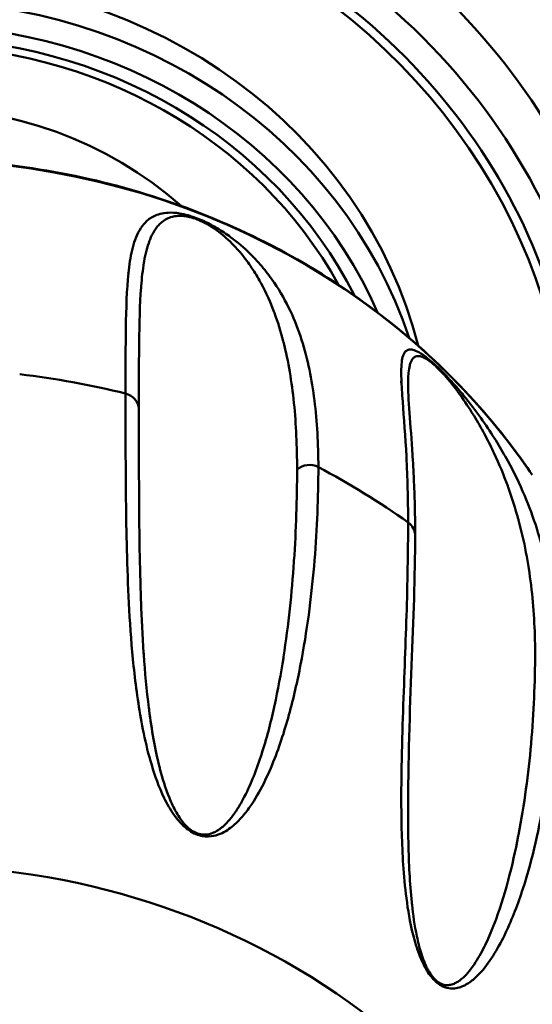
# Model space of a CAD drawing. Header units: inches. Extents: x 7.7 to 68.4, y -5.1 to 39.9.
# Tile 140 of 172: x 60.537 to 60.981, y 20.674 to 21.527. Entities that reach past the tile are written whole.
import ezdxf

# ---------------------------------------------------------------- set-up
doc = ezdxf.new("R2010")
doc.units = ezdxf.units.IN
doc.header["$MEASUREMENT"] = 0
doc.layers.add('Visible Edges(ROSSANSI)', color=7, linetype='Continuous', lineweight=50)
doc.layers.add('Visible Tangent Edges(ROSSANSI)', color=7, linetype='Continuous', lineweight=50)

msp = doc.modelspace()

# ---------------------------------------------------------------- linework, layer by layer
at = {"layer": 'Visible Edges(ROSSANSI)'}
for centre, major_axis, start_param, end_param in [((60.44684, 21.17689), (-1.05, 0), 2.763663, 6.661115), ((60.44684, 21.10378), (-0.77, 0), 2.657601, 6.767177), ((60.44684, 21.14929), (-0.62953, 0), 3.094607, 6.330171), ((60.44684, 21.15035), (-0.44736, 0), 3.371543, 6.053235), ((60.44684, 21.14491), (0.33207, 0), 0.804394, 2.337198), ((60.44684, 21.14491), (0.33207, 0), 0.754551, 0.754562), ((60.44684, 21.14491), (0.33207, 0), 6.186347, 6.186432)]:
    msp.add_ellipse(centre, major_axis=major_axis, ratio=0.920845, start_param=start_param, end_param=end_param, dxfattribs=at)
for points, knots in [([(61.21684, 21.1206), (61.21684, 21.19623), (61.20354, 21.27186), (61.15168, 21.41541), (61.11314, 21.48332), (61.01476, 21.60448), (60.95498, 21.65773), (60.82024, 21.74418), (60.74535, 21.77741), (60.588, 21.82049), (60.5056, 21.83037), (60.34159, 21.82581), (60.26001, 21.81138), (60.1059, 21.7597), (60.03339, 21.72244), (59.90472, 21.62887), (59.84861, 21.57254), (59.75839, 21.44647), (59.72435, 21.37672), (59.68569, 21.24415), (59.67684, 21.18238), (59.67684, 21.1206)], [1.570796, 1.570796, 1.570796, 1.570796, 1.891977, 1.891977, 2.21284, 2.21284, 2.533016, 2.533016, 2.852568, 2.852568, 3.171757, 3.171757, 3.490846, 3.490846, 3.810082, 3.810082, 4.129733, 4.129733, 4.450042, 4.450042, 4.712389, 4.712389, 4.712389, 4.712389]), ([(59.91231, 21.13231), (59.94811, 21.18498), (59.99303, 21.23223), (60.09674, 21.31144), (60.15558, 21.34333), (60.28124, 21.38844), (60.34807, 21.4016), (60.4829, 21.40781), (60.55088, 21.40082), (60.68104, 21.36736), (60.74321, 21.3409), (60.85529, 21.27116), (60.90523, 21.22793), (60.95896, 21.16359), (60.97058, 21.14819), (60.98137, 21.13231)], [3.70082, 3.70082, 3.70082, 3.70082, 4.01995, 4.01995, 4.340663, 4.340663, 4.662443, 4.662443, 4.984634, 4.984634, 5.306609, 5.306609, 5.627719, 5.627719, 5.723958, 5.723958, 5.723958, 5.723958]), ([(60.87373, 21.21012), (60.87373, 21.19535), (60.87637, 21.17114), (60.87824, 21.13949), (60.87851, 21.13443), (60.87891, 21.12538), (60.87907, 21.12144), (60.87961, 21.10542), (60.87984, 21.09283), (60.87984, 21.07974)], [0, 0, 0, 0, 0.60832, 0.60832, 0.720595, 0.720595, 0.804849, 0.804849, 1.05773, 1.05773, 1.05773, 1.05773])]:
    msp.add_open_spline(points, degree=3, knots=knots, dxfattribs=at)
for points in [[(60.87373, 21.21041), (60.87373, 21.21031), (60.87373, 21.21022), (60.87373, 21.21013)], [(60.6295, 21.09271), (60.62953, 21.09269), (60.62955, 21.09266), (60.62958, 21.09264)], [(60.641, 21.07984), (60.641, 21.07984), (60.641, 21.07984), (60.641, 21.07983)], [(60.87984, 21.07974), (60.87984, 21.00908), (60.87373, 20.93088), (60.87373, 20.83844)], [(60.87204, 21.00198), (60.87206, 21.00203), (60.87208, 21.00209), (60.8721, 21.00215)], [(60.64694, 20.8984), (60.64694, 20.89841), (60.64694, 20.89841), (60.64694, 20.89841)], [(60.87373, 20.83844), (60.87373, 20.83813), (60.87373, 20.83782), (60.87373, 20.83751)], [(60.87995, 20.72699), (60.87995, 20.72699), (60.87995, 20.72699), (60.87995, 20.72699)]]:
    msp.add_open_spline(points, degree=3, dxfattribs=at)
at = {"layer": 'Visible Tangent Edges(ROSSANSI)'}
for centre, major_axis, start_param, end_param in [((60.44684, 21.11966), (-1.02706, 0), 2.763663, 6.661115), ((60.44684, 21.1145), (1.01163, 0), 5.465042, 10.242921), ((60.44684, 21.1145), (-0.78562, 0), 2.628058, 6.79672), ((60.44684, 21.10378), (-0.74909, 0), 2.693342, 6.731436), ((60.44684, 21.10564), (0.73786, 0), 5.853772, 9.854191), ((60.44684, 21.13735), (0.59829, 0), 6.101257, 9.604964), ((60.44684, 21.13735), (-0.57462, 0), 3.022918, 6.40186), ((60.44684, 21.13777), (0.56645, 0), 6.184651, 9.523312), ((60.44684, 21.13044), (-0.44736, 0), 3.438646, 5.986132), ((60.44684, 21.12435), (0.43174, 0), 0.38325, 2.758343), ((60.44684, 21.12435), (0.41968, 0), 0.436047, 2.705546), ((60.44684, 21.12529), (-0.4113, 0), 3.61181, 5.812968), ((60.44684, 20.82424), (0.63059, 0), 0.559228, 2.582365), ((60.44684, 21.11368), (0.30772, 0), 0.903071, 0.904379), ((60.44684, 21.11122), (-0.28154, 0), 3.997209, 3.998293), ((60.44684, 21.13044), (0.44736, 0), 0.270668, 0.270858), ((60.44684, 20.5803), (0.7, 0), 1.307607, 1.441287), ((60.44684, 21.12435), (0.43174, 0), 0.220908, 0.225883), ((60.62489, 21.18881), (0.01562, 0), 0.036235, 1.307607), ((60.7882, 21.12651), (0.01562, 0), 1.048588, 2.319959), ((60.44684, 20.5803), (0.7, 0), 0.914908, 1.048588), ((60.44684, 20.94266), (0.24464, 0), 0.727278, 0.727718), ((60.86422, 21.07974), (0.01562, 0), 6.283185, 7.198093), ((60.44684, 20.94266), (0.24464, 0), 0.653952, 0.653995), ((60.447, 21.12432), (0.43157, 0), 6.130653, 6.130654), ((60.44684, 20.84378), (0.29036, 0), 0.88558, 0.885726), ((60.44684, 21.11122), (0.28154, 0), 5.47616, 5.476987), ((60.44684, 21.12529), (0.4113, 0), 5.546011, 5.54602), ((60.44684, 21.12435), (-0.41968, 0), 2.333903, 2.334288), ((60.44684, 20.228), (-0.61431, 0), 2.672582, 6.752196), ((60.44682, 21.12532), (0.41133, 0), 5.351917, 5.351918), ((60.44684, 21.12435), (-0.41968, 0), 2.232403, 2.232404), ((60.44679, 21.13781), (0.56652, 0), 5.568143, 5.568144), ((60.44684, 21.13777), (0.56645, 0), 5.555424, 5.555501), ((60.44684, 21.13735), (0.59829, 0), 5.508248, 5.508347), ((60.44684, 21.13734), (0.59828, 0), 5.51646, 5.516464)]:
    msp.add_ellipse(centre, major_axis=major_axis, ratio=0.920845, start_param=start_param, end_param=end_param, dxfattribs=at)
for points, knots in [([(60.62895, 21.2027), (60.62895, 21.22293), (60.62898, 21.24179), (60.6295, 21.27665), (60.62998, 21.29265), (60.6322, 21.31409), (60.6332, 21.32081), (60.63615, 21.33324), (60.63809, 21.33897), (60.64241, 21.34651), (60.64408, 21.34884), (60.6482, 21.35305), (60.65063, 21.35493), (60.65529, 21.35718), (60.65701, 21.35783), (60.661, 21.35885), (60.66327, 21.35923), (60.66871, 21.35948), (60.67181, 21.35939), (60.67809, 21.35836), (60.68044, 21.35786), (60.68584, 21.35636), (60.68887, 21.35535), (60.69494, 21.35293), (60.69797, 21.35155), (60.70347, 21.34877), (60.70595, 21.34739), (60.71278, 21.34333), (60.71654, 21.34076), (60.72658, 21.33338), (60.7318, 21.32876), (60.74091, 21.3199), (60.74479, 21.31562), (60.75178, 21.30719), (60.75487, 21.30303), (60.76333, 21.29062), (60.76789, 21.2824), (60.77563, 21.2659), (60.77881, 21.25761), (60.78691, 21.23232), (60.79039, 21.21491), (60.79495, 21.17831), (60.796, 21.15914), (60.796, 21.13898)], [0, 0, 0, 0, 0.00395183, 0.00395183, 0.00790366, 0.00790366, 0.00987958, 0.00987958, 0.0118555, 0.0118555, 0.01284345, 0.01284345, 0.01383141, 0.01383141, 0.01432539, 0.01432539, 0.01481937, 0.01481937, 0.01531335, 0.01531335, 0.01556034, 0.01556034, 0.01580733, 0.01580733, 0.01605432, 0.01605432, 0.01630131, 0.01630131, 0.01679529, 0.01679529, 0.01778324, 0.01778324, 0.0187712, 0.0187712, 0.01975916, 0.01975916, 0.02173508, 0.02173508, 0.02371099, 0.02371099, 0.02766282, 0.02766282, 0.03161466, 0.03161466, 0.03161466, 0.03161466]), ([(60.77756, 21.13705), (60.77756, 21.15689), (60.77671, 21.17593), (60.77486, 21.19425), (60.77484, 21.19441), (60.77482, 21.19457), (60.77481, 21.19473), (60.77295, 21.21288), (60.77013, 21.23032), (60.76579, 21.24731), (60.76572, 21.24758), (60.76565, 21.24785), (60.76558, 21.24813), (60.76344, 21.25641), (60.76093, 21.26459), (60.7579, 21.27274), (60.75778, 21.27305), (60.75766, 21.27337), (60.75754, 21.27369), (60.75448, 21.28178), (60.75091, 21.28984), (60.74653, 21.29795), (60.74634, 21.2983), (60.74614, 21.29865), (60.74595, 21.29901), (60.74363, 21.30322), (60.74109, 21.30745), (60.73821, 21.31173), (60.73557, 21.31566), (60.73266, 21.31963), (60.72928, 21.32372), (60.72899, 21.32406), (60.7287, 21.32441), (60.72841, 21.32476), (60.72492, 21.32889), (60.72095, 21.33317), (60.71594, 21.33763), (60.7156, 21.33793), (60.71525, 21.33823), (60.7149, 21.33854), (60.71428, 21.33908), (60.71365, 21.33962), (60.71299, 21.34017), (60.711, 21.34181), (60.7088, 21.34352), (60.70629, 21.34526), (60.70597, 21.34548), (60.70564, 21.34571), (60.70531, 21.34593), (60.70521, 21.346), (60.7051, 21.34607), (60.705, 21.34614), (60.7046, 21.34641), (60.7042, 21.34667), (60.70379, 21.34694), (60.70348, 21.34714), (60.70317, 21.34734), (60.70284, 21.34754), (60.70272, 21.34762), (60.7026, 21.34769), (60.70248, 21.34777), (60.70205, 21.34804), (60.7016, 21.34831), (60.70115, 21.34858), (60.70092, 21.34871), (60.70069, 21.34885), (60.70045, 21.34898), (60.70033, 21.34905), (60.70021, 21.34912), (60.70009, 21.34919), (60.69997, 21.34926), (60.69985, 21.34933), (60.69973, 21.3494), (60.69953, 21.34951), (60.69932, 21.34963), (60.69911, 21.34974), (60.69686, 21.35099), (60.69435, 21.35222), (60.69178, 21.35326), (60.69163, 21.35332), (60.69148, 21.35338), (60.69133, 21.35344), (60.69118, 21.3535), (60.69103, 21.35356), (60.69088, 21.35361), (60.68862, 21.35447), (60.68642, 21.35514), (60.6845, 21.35559), (60.68403, 21.3557), (60.68358, 21.3558), (60.68315, 21.35589), (60.68146, 21.35623), (60.67997, 21.35641), (60.67863, 21.35651), (60.67812, 21.35655), (60.67764, 21.35658), (60.67717, 21.35659), (60.67682, 21.3566), (60.67649, 21.35661), (60.67617, 21.35661), (60.6761, 21.35661), (60.67603, 21.35661), (60.67596, 21.35661), (60.67589, 21.35661), (60.67582, 21.3566), (60.67575, 21.3566), (60.67368, 21.35658), (60.672, 21.35634), (60.67047, 21.35602), (60.67025, 21.35598), (60.67004, 21.35593), (60.66983, 21.35588), (60.66973, 21.35585), (60.66962, 21.35583), (60.66952, 21.3558), (60.66942, 21.35578), (60.66932, 21.35575), (60.66922, 21.35572), (60.66754, 21.35527), (60.66609, 21.35469), (60.66479, 21.35404), (60.66316, 21.35323), (60.66176, 21.35229), (60.66051, 21.35128), (60.66023, 21.35106), (60.65995, 21.35082), (60.65969, 21.35059), (60.65862, 21.34965), (60.65765, 21.34865), (60.65677, 21.34761), (60.65589, 21.34656), (60.65509, 21.34547), (60.65435, 21.34434), (60.65416, 21.34405), (60.65398, 21.34375), (60.65379, 21.34346), (60.65238, 21.34115), (60.65119, 21.33871), (60.65016, 21.33615), (60.65003, 21.33582), (60.6499, 21.3355), (60.64978, 21.33517), (60.64766, 21.32963), (60.6462, 21.32359), (60.64507, 21.31719), (60.64502, 21.31685), (60.64496, 21.31651), (60.6449, 21.31616), (60.6438, 21.30967), (60.64305, 21.3028), (60.64249, 21.29562), (60.64246, 21.2953), (60.64244, 21.29498), (60.64242, 21.29466), (60.64129, 21.27977), (60.64092, 21.26353), (60.64072, 21.24615), (60.64072, 21.24595), (60.64072, 21.24576), (60.64072, 21.24556), (60.64052, 21.22796), (60.6405, 21.2092), (60.6405, 21.18933)], [0, 0, 0, 0, 0.00386737, 0.00386737, 0.00386737, 0.00390122, 0.00390122, 0.00390122, 0.00773474, 0.00773474, 0.00773474, 0.00779651, 0.00779651, 0.00779651, 0.00966842, 0.00966842, 0.00966842, 0.00974151, 0.00974151, 0.00974151, 0.01160211, 0.01160211, 0.01160211, 0.01168329, 0.01168329, 0.01168329, 0.01264998, 0.01264998, 0.01264998, 0.01353579, 0.01353579, 0.01353579, 0.01361068, 0.01361068, 0.01361068, 0.01450263, 0.01450263, 0.01450263, 0.01456329, 0.01456329, 0.01456329, 0.01466898, 0.01466898, 0.01466898, 0.01498605, 0.01498605, 0.01498605, 0.01502645, 0.01502645, 0.01502645, 0.01503903, 0.01503903, 0.01503903, 0.01508621, 0.01508621, 0.01508621, 0.0151216, 0.0151216, 0.0151216, 0.01513487, 0.01513487, 0.01513487, 0.01518132, 0.01518132, 0.01518132, 0.01520454, 0.01520454, 0.01520454, 0.01521615, 0.01521615, 0.01521615, 0.01522776, 0.01522776, 0.01522776, 0.01524725, 0.01524725, 0.01524725, 0.01545711, 0.01545711, 0.01545711, 0.01546947, 0.01546947, 0.01546947, 0.01548178, 0.01548178, 0.01548178, 0.01566633, 0.01566633, 0.01566633, 0.01571118, 0.01571118, 0.01571118, 0.0158864, 0.0158864, 0.0158864, 0.0159529, 0.0159529, 0.0159529, 0.0160019, 0.0160019, 0.0160019, 0.01601262, 0.01601262, 0.01601262, 0.016023, 0.016023, 0.016023, 0.01634491, 0.01634491, 0.01634491, 0.01639061, 0.01639061, 0.01639061, 0.01641346, 0.01641346, 0.01641346, 0.01643632, 0.01643632, 0.01643632, 0.0168175, 0.0168175, 0.0168175, 0.01729587, 0.01729587, 0.01729587, 0.01740316, 0.01740316, 0.01740316, 0.0178315, 0.0178315, 0.0178315, 0.01825983, 0.01825983, 0.01825983, 0.01837, 0.01837, 0.01837, 0.01922845, 0.01922845, 0.01922845, 0.01933684, 0.01933684, 0.01933684, 0.0211732, 0.0211732, 0.0211732, 0.02127053, 0.02127053, 0.02127053, 0.02312246, 0.02312246, 0.02312246, 0.02320421, 0.02320421, 0.02320421, 0.02702852, 0.02702852, 0.02702852, 0.02707158, 0.02707158, 0.02707158, 0.03093895, 0.03093895, 0.03093895, 0.03093895]), ([(60.87374, 21.09115), (60.87374, 21.11138), (60.8732, 21.13034), (60.87139, 21.16543), (60.87011, 21.18158), (60.86856, 21.20289), (60.86812, 21.20951), (60.86773, 21.22148), (60.86776, 21.22684), (60.86875, 21.2334), (60.86924, 21.23534), (60.87075, 21.23852), (60.87177, 21.23977), (60.87407, 21.24074), (60.87496, 21.24092), (60.87717, 21.2408), (60.87849, 21.24052), (60.88184, 21.23916), (60.88383, 21.23814), (60.88814, 21.23517), (60.88979, 21.23394), (60.89372, 21.23073), (60.89598, 21.22875), (60.90067, 21.22436), (60.90307, 21.22198), (60.90753, 21.21738), (60.90959, 21.21517), (60.91533, 21.20881), (60.91862, 21.20494), (60.92752, 21.1941), (60.93239, 21.18763), (60.94105, 21.17551), (60.94485, 21.16983), (60.95182, 21.15884), (60.95498, 21.15354), (60.96375, 21.13797), (60.96868, 21.12801), (60.97724, 21.10853), (60.98086, 21.09898), (60.99026, 21.07049), (60.99456, 21.05166), (61.00024, 21.01319), (61.00159, 20.99357), (61.00159, 20.97342)], [0, 0, 0, 0, 0.00395183, 0.00395183, 0.00790366, 0.00790366, 0.00987958, 0.00987958, 0.0118555, 0.0118555, 0.01284345, 0.01284345, 0.01383141, 0.01383141, 0.01432539, 0.01432539, 0.01481937, 0.01481937, 0.01531335, 0.01531335, 0.01556034, 0.01556034, 0.01580733, 0.01580733, 0.01605432, 0.01605432, 0.01630131, 0.01630131, 0.01679529, 0.01679529, 0.01778324, 0.01778324, 0.0187712, 0.0187712, 0.01975916, 0.01975916, 0.02173508, 0.02173508, 0.02371099, 0.02371099, 0.02766282, 0.02766282, 0.03161466, 0.03161466, 0.03161466, 0.03161466]), ([(60.98376, 20.97812), (60.98376, 20.99797), (60.98265, 21.01737), (60.98034, 21.03645), (60.98032, 21.03662), (60.9803, 21.03679), (60.98028, 21.03695), (60.97796, 21.05587), (60.97447, 21.07446), (60.96941, 21.09317), (60.96933, 21.09347), (60.96924, 21.09377), (60.96916, 21.09407), (60.96666, 21.10321), (60.96379, 21.11238), (60.96042, 21.12169), (60.96028, 21.12205), (60.96015, 21.12242), (60.96002, 21.12278), (60.95663, 21.13205), (60.95275, 21.14148), (60.94817, 21.15123), (60.94797, 21.15165), (60.94777, 21.15208), (60.94757, 21.1525), (60.94516, 21.15758), (60.94255, 21.16275), (60.93967, 21.1681), (60.93702, 21.17299), (60.93416, 21.17802), (60.93092, 21.18332), (60.93064, 21.18376), (60.93037, 21.18421), (60.93009, 21.18467), (60.92676, 21.19005), (60.92304, 21.19573), (60.91856, 21.20193), (60.91825, 21.20235), (60.91794, 21.20278), (60.91763, 21.20321), (60.91708, 21.20396), (60.91652, 21.20472), (60.91593, 21.2055), (60.91418, 21.20782), (60.91227, 21.21028), (60.91014, 21.21288), (60.90987, 21.21321), (60.90959, 21.21354), (60.90931, 21.21388), (60.90922, 21.21398), (60.90914, 21.21409), (60.90905, 21.21419), (60.90872, 21.21459), (60.90838, 21.21499), (60.90803, 21.2154), (60.90778, 21.2157), (60.90751, 21.21601), (60.90724, 21.21632), (60.90714, 21.21644), (60.90704, 21.21655), (60.90694, 21.21667), (60.90658, 21.21708), (60.90622, 21.2175), (60.90584, 21.21792), (60.90565, 21.21813), (60.90546, 21.21835), (60.90527, 21.21856), (60.90517, 21.21867), (60.90508, 21.21878), (60.90498, 21.21889), (60.90488, 21.21899), (60.90478, 21.2191), (60.90468, 21.21921), (60.90452, 21.2194), (60.90435, 21.21958), (60.90418, 21.21977), (60.90235, 21.22176), (60.90035, 21.22382), (60.89837, 21.22569), (60.89826, 21.2258), (60.89814, 21.22591), (60.89802, 21.22601), (60.89791, 21.22612), (60.89779, 21.22623), (60.89768, 21.22633), (60.89595, 21.22792), (60.89431, 21.2293), (60.89292, 21.23036), (60.89258, 21.23061), (60.89226, 21.23085), (60.89195, 21.23107), (60.89074, 21.23194), (60.8897, 21.23259), (60.88878, 21.23311), (60.88844, 21.2333), (60.8881, 21.23348), (60.88779, 21.23363), (60.88756, 21.23375), (60.88734, 21.23386), (60.88712, 21.23396), (60.88707, 21.23398), (60.88703, 21.234), (60.88698, 21.23402), (60.88694, 21.23404), (60.88689, 21.23406), (60.88685, 21.23408), (60.88547, 21.23468), (60.88442, 21.23495), (60.88348, 21.23508), (60.88335, 21.2351), (60.88322, 21.23511), (60.8831, 21.23513), (60.88303, 21.23513), (60.88297, 21.23514), (60.88291, 21.23514), (60.88285, 21.23515), (60.88279, 21.23515), (60.88273, 21.23515), (60.88172, 21.23519), (60.88089, 21.23503), (60.88018, 21.23474), (60.87929, 21.23439), (60.87858, 21.23385), (60.87797, 21.23318), (60.87783, 21.23303), (60.8777, 21.23287), (60.87758, 21.23271), (60.87707, 21.23205), (60.87665, 21.23131), (60.87628, 21.23049), (60.87592, 21.22968), (60.87562, 21.22878), (60.87535, 21.22784), (60.87529, 21.22759), (60.87522, 21.22735), (60.87516, 21.2271), (60.87468, 21.22514), (60.87436, 21.22297), (60.87414, 21.22064), (60.87411, 21.22034), (60.87409, 21.22005), (60.87406, 21.21975), (60.87383, 21.21685), (60.87373, 21.21372), (60.87373, 21.21041)], [0, 0, 0, 0, 0.00386737, 0.00386737, 0.00386737, 0.00390122, 0.00390122, 0.00390122, 0.00773474, 0.00773474, 0.00773474, 0.00779651, 0.00779651, 0.00779651, 0.00966842, 0.00966842, 0.00966842, 0.00974151, 0.00974151, 0.00974151, 0.01160211, 0.01160211, 0.01160211, 0.01168329, 0.01168329, 0.01168329, 0.01264998, 0.01264998, 0.01264998, 0.01353579, 0.01353579, 0.01353579, 0.01361068, 0.01361068, 0.01361068, 0.01450263, 0.01450263, 0.01450263, 0.01456329, 0.01456329, 0.01456329, 0.01466898, 0.01466898, 0.01466898, 0.01498605, 0.01498605, 0.01498605, 0.01502645, 0.01502645, 0.01502645, 0.01503903, 0.01503903, 0.01503903, 0.01508621, 0.01508621, 0.01508621, 0.0151216, 0.0151216, 0.0151216, 0.01513487, 0.01513487, 0.01513487, 0.01518132, 0.01518132, 0.01518132, 0.01520454, 0.01520454, 0.01520454, 0.01521615, 0.01521615, 0.01521615, 0.01522776, 0.01522776, 0.01522776, 0.01524725, 0.01524725, 0.01524725, 0.01545711, 0.01545711, 0.01545711, 0.01546947, 0.01546947, 0.01546947, 0.01548178, 0.01548178, 0.01548178, 0.01566633, 0.01566633, 0.01566633, 0.01571118, 0.01571118, 0.01571118, 0.0158864, 0.0158864, 0.0158864, 0.0159529, 0.0159529, 0.0159529, 0.0160019, 0.0160019, 0.0160019, 0.01601262, 0.01601262, 0.01601262, 0.016023, 0.016023, 0.016023, 0.01634491, 0.01634491, 0.01634491, 0.01639061, 0.01639061, 0.01639061, 0.01641346, 0.01641346, 0.01641346, 0.01643632, 0.01643632, 0.01643632, 0.0168175, 0.0168175, 0.0168175, 0.01729587, 0.01729587, 0.01729587, 0.01740316, 0.01740316, 0.01740316, 0.0178315, 0.0178315, 0.0178315, 0.01825983, 0.01825983, 0.01825983, 0.01837, 0.01837, 0.01837, 0.01922845, 0.01922845, 0.01922845, 0.01933684, 0.01933684, 0.01933684, 0.02038586, 0.02038586, 0.02038586, 0.02038586]), ([(60.796, 21.13898), (60.796, 21.113), (60.79496, 21.08611), (60.79044, 21.0307), (60.78698, 21.00223), (60.77895, 20.95889), (60.7758, 20.94435), (60.76813, 20.91526), (60.76364, 20.90069), (60.75522, 20.87917), (60.75214, 20.87206), (60.74515, 20.8581), (60.74125, 20.85124), (60.73437, 20.84143), (60.7319, 20.83824), (60.7264, 20.83212), (60.72338, 20.82918), (60.71814, 20.82523), (60.71627, 20.82399), (60.71214, 20.82176), (60.70987, 20.82076), (60.70471, 20.81931), (60.70177, 20.81883), (60.69653, 20.81918), (60.69466, 20.8195), (60.69079, 20.82064), (60.68882, 20.82147), (60.68327, 20.82452), (60.68025, 20.82708), (60.67521, 20.83215), (60.67312, 20.83476), (60.66763, 20.84239), (60.66488, 20.84738), (60.65765, 20.86224), (60.65437, 20.8717), (60.64881, 20.89025), (60.64662, 20.89932), (60.64289, 20.91717), (60.64136, 20.92594), (60.6374, 20.95193), (60.63562, 20.96868), (60.6329, 21.00135), (60.63198, 21.01725), (60.62993, 21.06384), (60.62948, 21.09342), (60.62898, 21.14999), (60.62895, 21.17698), (60.62895, 21.2027)], [0, 0, 0, 0, 0.00507623, 0.00507623, 0.01015245, 0.01015245, 0.01269056, 0.01269056, 0.01522868, 0.01522868, 0.01649773, 0.01649773, 0.01776679, 0.01776679, 0.01840132, 0.01840132, 0.01903585, 0.01903585, 0.01935311, 0.01935311, 0.01967037, 0.01967037, 0.01998764, 0.01998764, 0.02014627, 0.02014627, 0.0203049, 0.0203049, 0.02062217, 0.02062217, 0.02093943, 0.02093943, 0.02157396, 0.02157396, 0.02284302, 0.02284302, 0.02411207, 0.02411207, 0.02538113, 0.02538113, 0.02791924, 0.02791924, 0.03045735, 0.03045735, 0.03553358, 0.03553358, 0.0406098, 0.0406098, 0.0406098, 0.0406098]), ([(60.6405, 21.18933), (60.6405, 21.16389), (60.64052, 21.1374), (60.64071, 21.10984), (60.64071, 21.10966), (60.64071, 21.10947), (60.64071, 21.10928), (60.6409, 21.08189), (60.64125, 21.05345), (60.64231, 21.02379), (60.64233, 21.02342), (60.64234, 21.02304), (60.64235, 21.02267), (60.64288, 21.0081), (60.6436, 20.99324), (60.64464, 20.97804), (60.64467, 20.97757), (60.64471, 20.9771), (60.64474, 20.97663), (60.6458, 20.96149), (60.64717, 20.94601), (60.64919, 20.9301), (60.64926, 20.92954), (60.64934, 20.92898), (60.64941, 20.92842), (60.65047, 20.92018), (60.65172, 20.91184), (60.65323, 20.90337), (60.65464, 20.89551), (60.65628, 20.88754), (60.65832, 20.87941), (60.65848, 20.87881), (60.65863, 20.87821), (60.65878, 20.87761), (60.6609, 20.86944), (60.66337, 20.86113), (60.6669, 20.85251), (60.66714, 20.85193), (60.66738, 20.85135), (60.66763, 20.85077), (60.66937, 20.84668), (60.67134, 20.84253), (60.6739, 20.83831), (60.6742, 20.83782), (60.67451, 20.83732), (60.67483, 20.83682), (60.67605, 20.83489), (60.67744, 20.83292), (60.67906, 20.83097), (60.6794, 20.83057), (60.67974, 20.83017), (60.6801, 20.82977), (60.68084, 20.82894), (60.68164, 20.82811), (60.68254, 20.82726), (60.68388, 20.82601), (60.68538, 20.82481), (60.68707, 20.82376), (60.68729, 20.82363), (60.68752, 20.82349), (60.68775, 20.82336), (60.6893, 20.82247), (60.69096, 20.82177), (60.69256, 20.82133), (60.6942, 20.82088), (60.69577, 20.82069), (60.69717, 20.82068), (60.6974, 20.82068), (60.69762, 20.82069), (60.69783, 20.82069), (60.70047, 20.82077), (60.70265, 20.82139), (60.70458, 20.82216), (60.70491, 20.82229), (60.70523, 20.82243), (60.70555, 20.82257), (60.7073, 20.82336), (60.70883, 20.82429), (60.71024, 20.82528), (60.71057, 20.82551), (60.7109, 20.82575), (60.71122, 20.82599), (60.71253, 20.82698), (60.71374, 20.82802), (60.71489, 20.82911), (60.7152, 20.82941), (60.71551, 20.82971), (60.71581, 20.83001), (60.7183, 20.83249), (60.72048, 20.83515), (60.72248, 20.83787), (60.72275, 20.83825), (60.72302, 20.83862), (60.72329, 20.839), (60.72522, 20.84173), (60.72699, 20.84454), (60.72864, 20.84739), (60.72888, 20.84781), (60.72912, 20.84822), (60.72935, 20.84864), (60.73282, 20.85478), (60.73579, 20.86113), (60.73848, 20.86755), (60.73866, 20.868), (60.73885, 20.86845), (60.73903, 20.8689), (60.74168, 20.87534), (60.74404, 20.88188), (60.7462, 20.88845), (60.74634, 20.8889), (60.74649, 20.88935), (60.74663, 20.88979), (60.75105, 20.90345), (60.75463, 20.91725), (60.75769, 20.93103), (60.75778, 20.93143), (60.75787, 20.93183), (60.75795, 20.93224), (60.761, 20.94608), (60.76352, 20.95991), (60.76567, 20.97365), (60.76572, 20.97399), (60.76577, 20.97433), (60.76582, 20.97467), (60.77016, 21.00264), (60.77298, 21.03026), (60.77483, 21.05722), (60.77484, 21.0574), (60.77485, 21.05757), (60.77486, 21.05775), (60.77671, 21.08488), (60.77756, 21.11134), (60.77756, 21.13705)], [0, 0, 0, 0, 0.00497046, 0.00497046, 0.00497046, 0.00500413, 0.00500413, 0.00500413, 0.00994093, 0.00994093, 0.00994093, 0.01000326, 0.01000326, 0.01000326, 0.01242616, 0.01242616, 0.01242616, 0.01250057, 0.01250057, 0.01250057, 0.01491139, 0.01491139, 0.01491139, 0.01499589, 0.01499589, 0.01499589, 0.0162413, 0.0162413, 0.0162413, 0.01739662, 0.01739662, 0.01739662, 0.0174819, 0.0174819, 0.0174819, 0.01863924, 0.01863924, 0.01863924, 0.01871681, 0.01871681, 0.01871681, 0.01926055, 0.01926055, 0.01926055, 0.01932442, 0.01932442, 0.01932442, 0.0195712, 0.0195712, 0.0195712, 0.01962203, 0.01962203, 0.01962203, 0.01972653, 0.01972653, 0.01972653, 0.01988186, 0.01988186, 0.01988186, 0.01990191, 0.01990191, 0.01990191, 0.02003466, 0.02003466, 0.02003466, 0.02017066, 0.02017066, 0.02017066, 0.02019251, 0.02019251, 0.02019251, 0.02045754, 0.02045754, 0.02045754, 0.02050316, 0.02050316, 0.02050316, 0.02075445, 0.02075445, 0.02075445, 0.02081382, 0.02081382, 0.02081382, 0.02105769, 0.02105769, 0.02105769, 0.02112447, 0.02112447, 0.02112447, 0.021671, 0.021671, 0.021671, 0.02174578, 0.02174578, 0.02174578, 0.02228832, 0.02228832, 0.02228832, 0.02236709, 0.02236709, 0.02236709, 0.02352889, 0.02352889, 0.02352889, 0.0236097, 0.0236097, 0.0236097, 0.02477328, 0.02477328, 0.02477328, 0.02485232, 0.02485232, 0.02485232, 0.0272668, 0.0272668, 0.0272668, 0.02733755, 0.02733755, 0.02733755, 0.02976298, 0.02976298, 0.02976298, 0.02982278, 0.02982278, 0.02982278, 0.03476123, 0.03476123, 0.03476123, 0.03479325, 0.03479325, 0.03479325, 0.03976371, 0.03976371, 0.03976371, 0.03976371]), ([(61.00159, 20.97342), (61.00159, 20.94743), (61.00025, 20.92098), (60.99462, 20.86743), (60.99036, 20.84037), (60.98104, 20.80021), (60.97744, 20.78691), (60.96896, 20.76077), (60.9641, 20.74792), (60.95536, 20.72954), (60.95221, 20.72357), (60.94523, 20.71217), (60.94141, 20.70673), (60.93487, 20.69937), (60.93255, 20.69706), (60.92748, 20.69288), (60.92473, 20.69099), (60.92008, 20.68885), (60.91844, 20.68826), (60.91487, 20.68744), (60.91293, 20.68721), (60.90861, 20.6875), (60.90618, 20.68799), (60.90199, 20.69008), (60.90052, 20.69101), (60.89752, 20.69341), (60.89602, 20.69487), (60.89188, 20.69969), (60.88972, 20.7032), (60.88621, 20.70984), (60.8848, 20.71309), (60.8812, 20.72239), (60.87952, 20.72819), (60.87527, 20.74515), (60.87362, 20.75552), (60.87104, 20.77556), (60.87019, 20.78518), (60.86893, 20.80394), (60.86853, 20.81308), (60.86776, 20.83992), (60.86779, 20.857), (60.86826, 20.89008), (60.86871, 20.90606), (60.87025, 20.95275), (60.87149, 20.98218), (60.87323, 21.03853), (60.87374, 21.06543), (60.87374, 21.09115)], [0, 0, 0, 0, 0.00507623, 0.00507623, 0.01015245, 0.01015245, 0.01269056, 0.01269056, 0.01522868, 0.01522868, 0.01649773, 0.01649773, 0.01776679, 0.01776679, 0.01840132, 0.01840132, 0.01903585, 0.01903585, 0.01935311, 0.01935311, 0.01967037, 0.01967037, 0.01998764, 0.01998764, 0.02014627, 0.02014627, 0.0203049, 0.0203049, 0.02062217, 0.02062217, 0.02093943, 0.02093943, 0.02157396, 0.02157396, 0.02284302, 0.02284302, 0.02411207, 0.02411207, 0.02538113, 0.02538113, 0.02791924, 0.02791924, 0.03045735, 0.03045735, 0.03553358, 0.03553358, 0.0406098, 0.0406098, 0.0406098, 0.0406098]), ([(60.87373, 20.83751), (60.87373, 20.83007), (60.8738, 20.8225), (60.87396, 20.8148), (60.87397, 20.81422), (60.87398, 20.81365), (60.87399, 20.81308), (60.87418, 20.80461), (60.87448, 20.79599), (60.87497, 20.78715), (60.87543, 20.77895), (60.87604, 20.77056), (60.87695, 20.76189), (60.87702, 20.76125), (60.87709, 20.76061), (60.87716, 20.75997), (60.87812, 20.75124), (60.87934, 20.74225), (60.88137, 20.73261), (60.8815, 20.73196), (60.88164, 20.73131), (60.88179, 20.73066), (60.8828, 20.72607), (60.88399, 20.72134), (60.88564, 20.71635), (60.88583, 20.71576), (60.88603, 20.71517), (60.88624, 20.71458), (60.88704, 20.71228), (60.88796, 20.70988), (60.88908, 20.70743), (60.88931, 20.70693), (60.88955, 20.70642), (60.8898, 20.70591), (60.89031, 20.70485), (60.89087, 20.70377), (60.89151, 20.70264), (60.89246, 20.70097), (60.89355, 20.69929), (60.89481, 20.69771), (60.89497, 20.6975), (60.89514, 20.69729), (60.89532, 20.69708), (60.89647, 20.6957), (60.89773, 20.69446), (60.89897, 20.6935), (60.90025, 20.69252), (60.90149, 20.69182), (60.90261, 20.69135), (60.90279, 20.69127), (60.90297, 20.6912), (60.90315, 20.69114), (60.90527, 20.69034), (60.90708, 20.69023), (60.90869, 20.69035), (60.90897, 20.69037), (60.90924, 20.6904), (60.90951, 20.69044), (60.91099, 20.69063), (60.91231, 20.69104), (60.91353, 20.69155), (60.91382, 20.69167), (60.9141, 20.69179), (60.91438, 20.69192), (60.91553, 20.69246), (60.9166, 20.69309), (60.91762, 20.69378), (60.9179, 20.69397), (60.91817, 20.69416), (60.91844, 20.69436), (60.92067, 20.69598), (60.92266, 20.69787), (60.92451, 20.69989), (60.92476, 20.70017), (60.92501, 20.70045), (60.92526, 20.70073), (60.92706, 20.70278), (60.92873, 20.70496), (60.93031, 20.70722), (60.93054, 20.70755), (60.93076, 20.70788), (60.93099, 20.70821), (60.93431, 20.71311), (60.93724, 20.71837), (60.93993, 20.72382), (60.94012, 20.72419), (60.94031, 20.72457), (60.94049, 20.72495), (60.94316, 20.73043), (60.94558, 20.73609), (60.94783, 20.74186), (60.94798, 20.74225), (60.94813, 20.74264), (60.94828, 20.74303), (60.9529, 20.75503), (60.95679, 20.76747), (60.96018, 20.78006), (60.96028, 20.78043), (60.96038, 20.7808), (60.96048, 20.78117), (60.96386, 20.79383), (60.96675, 20.80667), (60.96926, 20.81956), (60.96932, 20.81988), (60.96938, 20.8202), (60.96944, 20.82052), (60.9745, 20.84677), (60.97799, 20.87323), (60.9803, 20.89943), (60.98032, 20.8996), (60.98033, 20.89977), (60.98035, 20.89994), (60.98266, 20.92632), (60.98376, 20.95242), (60.98376, 20.97812)], [0.0137751, 0.0137751, 0.0137751, 0.0137751, 0.01491139, 0.01491139, 0.01491139, 0.01499589, 0.01499589, 0.01499589, 0.0162413, 0.0162413, 0.0162413, 0.01739662, 0.01739662, 0.01739662, 0.0174819, 0.0174819, 0.0174819, 0.01863924, 0.01863924, 0.01863924, 0.01871681, 0.01871681, 0.01871681, 0.01926055, 0.01926055, 0.01926055, 0.01932442, 0.01932442, 0.01932442, 0.0195712, 0.0195712, 0.0195712, 0.01962203, 0.01962203, 0.01962203, 0.01972653, 0.01972653, 0.01972653, 0.01988186, 0.01988186, 0.01988186, 0.01990191, 0.01990191, 0.01990191, 0.02003466, 0.02003466, 0.02003466, 0.02017066, 0.02017066, 0.02017066, 0.02019251, 0.02019251, 0.02019251, 0.02045754, 0.02045754, 0.02045754, 0.02050316, 0.02050316, 0.02050316, 0.02075445, 0.02075445, 0.02075445, 0.02081382, 0.02081382, 0.02081382, 0.02105769, 0.02105769, 0.02105769, 0.02112447, 0.02112447, 0.02112447, 0.021671, 0.021671, 0.021671, 0.02174578, 0.02174578, 0.02174578, 0.02228832, 0.02228832, 0.02228832, 0.02236709, 0.02236709, 0.02236709, 0.02352889, 0.02352889, 0.02352889, 0.0236097, 0.0236097, 0.0236097, 0.02477328, 0.02477328, 0.02477328, 0.02485232, 0.02485232, 0.02485232, 0.0272668, 0.0272668, 0.0272668, 0.02733755, 0.02733755, 0.02733755, 0.02976298, 0.02976298, 0.02976298, 0.02982278, 0.02982278, 0.02982278, 0.03476123, 0.03476123, 0.03476123, 0.03479325, 0.03479325, 0.03479325, 0.03976371, 0.03976371, 0.03976371, 0.03976371])]:
    msp.add_open_spline(points, degree=3, knots=knots, dxfattribs=at)

doc.saveas('drawing.dxf')
